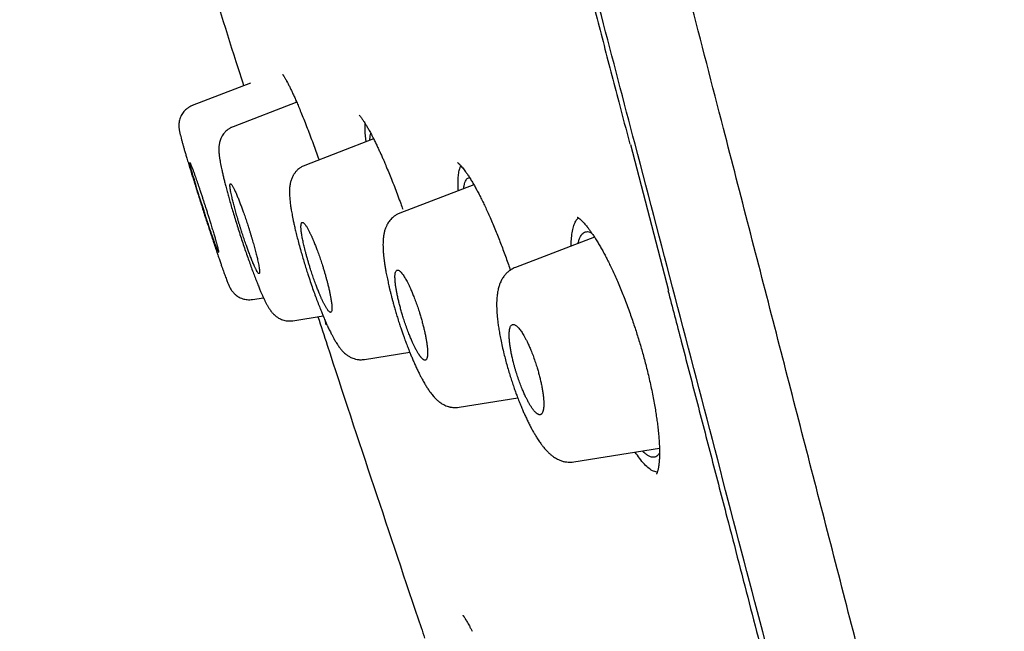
# Model space of a CAD drawing. Header units: millimetres. Extents: x 8 to 601, y 12 to 948.
# Tile 55 of 125: x 74 to 93, y 852 to 864. Entities that reach past the tile are written whole.
import ezdxf

# ---------------------------------------------------------------- set-up
doc = ezdxf.new("R2010")
doc.units = ezdxf.units.MM

msp = doc.modelspace()

# ---------------------------------------------------------------- linework, layer by layer
at = {"color": 7, "linetype": 'Continuous', "lineweight": 30}
for p, q in [((78.894, 862.287), (77.782, 861.86)), ((79.775, 861.923), (78.559, 861.456)), ((79.757, 861.964), (79.765, 861.919)), ((77.783, 861.859), (77.783, 861.859)), ((81.243, 861.223), (79.929, 860.718)), ((86.142, 861.119), (86.869, 858.326)), ((79.93, 860.717), (79.93, 860.717)), ((83.155, 860.349), (81.744, 859.807)), ((85.458, 859.348), (83.949, 858.769)), ((78.93, 858.156), (79.14, 858.189)), ((79.702, 857.751), (80.279, 857.842)), ((81.067, 857.011), (81.932, 857.148)), ((82.872, 856.097), (83.993, 856.275)), ((85.063, 855.054), (86.696, 855.313)), ((86.655, 854.857), (86.583, 854.874))]:
    msp.add_line(p, q, dxfattribs=at)
for points, knots in [([(92.762, 842.606), (92.448, 843.834), (91.822, 846.279), (90.851, 850.049), (89.878, 853.83), (88.899, 857.622), (87.819, 861.808), (86.638, 866.387), (85.355, 871.352), (83.927, 876.9), (82.351, 883.029), (80.635, 889.759), (78.918, 896.508), (77.203, 903.286), (75.775, 908.942), (74.637, 913.465), (73.782, 916.863), (72.929, 920.247), (72.083, 923.591), (71.302, 926.668), (70.594, 929.432), (69.97, 931.847), (69.404, 933.992), (68.907, 935.846), (68.477, 937.444), (68.045, 939.047), (67.632, 940.568), (67.255, 941.937), (66.957, 943.02), (66.732, 943.847), (66.58, 944.415), (66.491, 944.741), (66.451, 944.863), (66.439, 944.883), (66.442, 944.873), (66.442, 944.873)], [0, 0, 0, 0, 0.028425, 0.05657, 0.08452, 0.112315, 0.140016, 0.176198, 0.212256, 0.248183, 0.296953, 0.345657, 0.394582, 0.443744, 0.493149, 0.518005, 0.543042, 0.568293, 0.593809, 0.619642, 0.641414, 0.663436, 0.685471, 0.707234, 0.728734, 0.750032, 0.781688, 0.813115, 0.8444, 0.875629, 0.906839, 0.937939, 0.968835, 0.999453, 1, 1, 1, 1]), ([(116.666, 849.036), (116.541, 849.671), (116.29, 850.941), (115.896, 852.841), (115.49, 854.74), (115.072, 856.633), (114.64, 858.526), (114.195, 860.414), (113.738, 862.3), (113.261, 864.213), (112.763, 866.154), (112.245, 868.12), (111.714, 870.082), (111.17, 872.04), (110.613, 873.997), (110.071, 875.857), (109.546, 877.62), (109.039, 879.289), (108.524, 880.952), (108.001, 882.613), (107.469, 884.272), (106.927, 885.93), (106.497, 887.225), (106.184, 888.156), (105.992, 888.726), (105.799, 889.292), (105.606, 889.858), (105.424, 890.388), (105.252, 890.884), (105.091, 891.349), (104.927, 891.821), (104.76, 892.296), (104.525, 892.966), (104.22, 893.828), (103.844, 894.878), (103.466, 895.926), (102.975, 897.272), (102.37, 898.91), (101.646, 900.836), (100.912, 902.755), (100.169, 904.67), (99.414, 906.583), (98.65, 908.49), (97.875, 910.394), (97.025, 912.454), (96.093, 914.676), (95.077, 917.053), (94.046, 919.424), (93.002, 921.787), (92.001, 924.014), (91.047, 926.107), (90.143, 928.062), (89.231, 930.011), (88.308, 931.957), (87.376, 933.898), (86.377, 935.953), (85.315, 938.111), (84.18, 940.382), (83.13, 942.461), (82.45, 943.781), (82.159, 944.349)], [0, 0, 0, 0, 0.019066, 0.038201, 0.057243, 0.076335, 0.095406, 0.114499, 0.133559, 0.152653, 0.172649, 0.192675, 0.212617, 0.232609, 0.252642, 0.272617, 0.289765, 0.30691, 0.324063, 0.341132, 0.358278, 0.375453, 0.392581, 0.398522, 0.404436, 0.410317, 0.416178, 0.422084, 0.426821, 0.431668, 0.436594, 0.441561, 0.446531, 0.457556, 0.468506, 0.479439, 0.490435, 0.510759, 0.530941, 0.55115, 0.571349, 0.591539, 0.611819, 0.631953, 0.652162, 0.67757, 0.703025, 0.728417, 0.753841, 0.779235, 0.80044, 0.821673, 0.842774, 0.863918, 0.88522, 0.906279, 0.931308, 0.956192, 0.981168, 1, 1, 1, 1]), ([(91.03, 842.728), (90.775, 843.715), (90.264, 845.689), (89.471, 848.729), (88.669, 851.799), (87.86, 854.894), (87.047, 858.003), (86.076, 861.715), (84.947, 866.034), (83.661, 870.955), (82.32, 876.1), (80.922, 881.465), (79.475, 887.054), (78.031, 892.646), (76.59, 898.243), (75.155, 903.84), (73.966, 908.492), (73.023, 912.198), (72.32, 914.964), (71.623, 917.709), (70.937, 920.417), (70.265, 923.069), (69.668, 925.421), (69.148, 927.464), (68.703, 929.211), (68.285, 930.837), (67.856, 932.485), (67.432, 934.094), (67.028, 935.625), (66.652, 937.048), (66.31, 938.344), (66.001, 939.5), (65.742, 940.466), (65.53, 941.262), (65.348, 941.953), (65.212, 942.481), (65.127, 942.811), (65.089, 942.937), (65.078, 942.96), (65.081, 942.95), (65.081, 942.949)], [0, 0, 0, 0, 0.023406, 0.046777, 0.070122, 0.093442, 0.116743, 0.140035, 0.176612, 0.213166, 0.24969, 0.291146, 0.332583, 0.374049, 0.415564, 0.457116, 0.498706, 0.519522, 0.540357, 0.561218, 0.582102, 0.603012, 0.623946, 0.639666, 0.655398, 0.671136, 0.686871, 0.707827, 0.728758, 0.749661, 0.774709, 0.79973, 0.824743, 0.849752, 0.874757, 0.906002, 0.93721, 0.968374, 0.999494, 1, 1, 1, 1]), ([(75.086, 903.871), (75.176, 903.518), (75.362, 902.789), (75.644, 901.681), (75.933, 900.548), (76.264, 899.253), (76.637, 897.795), (77.051, 896.175), (77.466, 894.554), (77.881, 892.933), (78.335, 891.163), (78.828, 889.245), (79.359, 887.178), (79.891, 885.11), (80.425, 883.044), (80.96, 880.977), (81.496, 878.911), (81.981, 877.043), (82.416, 875.373), (82.799, 873.9), (83.183, 872.428), (83.566, 870.956), (83.95, 869.485), (84.334, 868.014), (84.69, 866.649), (85.019, 865.389), (85.32, 864.235), (85.62, 863.083), (85.891, 862.045), (86.061, 861.393), (86.131, 861.124)], [0, 0, 0, 0, 0.024761, 0.051271, 0.07778, 0.10429, 0.142161, 0.180032, 0.217903, 0.255773, 0.293643, 0.341946, 0.390248, 0.438551, 0.486853, 0.535153, 0.583452, 0.631754, 0.666189, 0.70063, 0.735066, 0.769501, 0.803935, 0.838369, 0.872804, 0.899859, 0.926915, 0.95397, 0.981025, 1, 1, 1, 1]), ([(76.775, 868.656), (76.966, 868.025), (77.362, 866.717), (77.976, 864.734), (78.447, 863.224), (78.712, 862.393), (78.762, 862.236)], [0, 0, 0, 0, 0.2940419, 0.6103989, 0.9267679, 1, 1, 1, 1]), ([(79.504, 862.457), (79.504, 862.457), (79.504, 862.457), (79.506, 862.455), (79.509, 862.451), (79.513, 862.446), (79.517, 862.44), (79.522, 862.433), (79.527, 862.425), (79.535, 862.413), (79.544, 862.398), (79.556, 862.377), (79.571, 862.351), (79.583, 862.329), (79.589, 862.317)], [0, 0, 0, 0, 0.040758, 0.110586, 0.189585, 0.26316, 0.328878, 0.386683, 0.445678, 0.521633, 0.614916, 0.725642, 0.853949, 1, 1, 1, 1]), ([(79.589, 862.318), (79.599, 862.299), (79.619, 862.262), (79.649, 862.199), (79.68, 862.135), (79.711, 862.067), (79.745, 861.993), (79.78, 861.91), (79.822, 861.814), (79.868, 861.701), (79.921, 861.57), (79.976, 861.43), (80.031, 861.285), (80.086, 861.138), (80.139, 860.993), (80.177, 860.888), (80.197, 860.831), (80.2, 860.822)], [0, 0, 0, 0, 0.067383, 0.130561, 0.189548, 0.246178, 0.305238, 0.366983, 0.431413, 0.50997, 0.592168, 0.677074, 0.75956, 0.838822, 0.914855, 0.987665, 1, 1, 1, 1]), ([(77.783, 861.86), (77.762, 861.851), (77.722, 861.833), (77.674, 861.799), (77.636, 861.764), (77.606, 861.729), (77.581, 861.691), (77.559, 861.649), (77.542, 861.606), (77.531, 861.56), (77.525, 861.519), (77.524, 861.483), (77.525, 861.448), (77.528, 861.419), (77.531, 861.398), (77.535, 861.377), (77.539, 861.357), (77.543, 861.338), (77.548, 861.316), (77.556, 861.286), (77.566, 861.245), (77.581, 861.189), (77.598, 861.129), (77.616, 861.066), (77.634, 861.001), (77.655, 860.931), (77.68, 860.849), (77.707, 860.758), (77.738, 860.659), (77.767, 860.563), (77.795, 860.473), (77.822, 860.386), (77.849, 860.299), (77.878, 860.207), (77.909, 860.107), (77.943, 860), (77.98, 859.886), (78.018, 859.765), (78.056, 859.65), (78.091, 859.543), (78.123, 859.443), (78.156, 859.345), (78.19, 859.24), (78.226, 859.135), (78.26, 859.032), (78.291, 858.942), (78.318, 858.863), (78.341, 858.797), (78.36, 858.742), (78.377, 858.695), (78.393, 858.65), (78.409, 858.605), (78.426, 858.561), (78.441, 858.52), (78.455, 858.485), (78.466, 858.459), (78.474, 858.44), (78.48, 858.425), (78.487, 858.409), (78.496, 858.391), (78.506, 858.373), (78.521, 858.345), (78.541, 858.316), (78.562, 858.291), (78.583, 858.268), (78.603, 858.249), (78.628, 858.229), (78.659, 858.208), (78.698, 858.187), (78.741, 858.17), (78.786, 858.158), (78.832, 858.152), (78.88, 858.15), (78.913, 858.154), (78.93, 858.156)], [0, 0, 0, 0, 0.011704, 0.023427, 0.031159, 0.038827, 0.047743, 0.055588, 0.064381, 0.073248, 0.081858, 0.090443, 0.09844, 0.108695, 0.118313, 0.128043, 0.137944, 0.148069, 0.158477, 0.169178, 0.189575, 0.211086, 0.233929, 0.252151, 0.271182, 0.290874, 0.309851, 0.33356, 0.355435, 0.375452, 0.393584, 0.409833, 0.426077, 0.443525, 0.462171, 0.482008, 0.503031, 0.525242, 0.548657, 0.567018, 0.58607, 0.605752, 0.624949, 0.649149, 0.671753, 0.692761, 0.712175, 0.729998, 0.746235, 0.759563, 0.774071, 0.78985, 0.80691, 0.824904, 0.841536, 0.856422, 0.864306, 0.872103, 0.88046, 0.889412, 0.898989, 0.909454, 0.91819, 0.926737, 0.932119, 0.937341, 0.942832, 0.949534, 0.957493, 0.966661, 0.97427, 0.982427, 0.991042, 1, 1, 1, 1]), ([(80.967, 861.679), (80.972, 861.673), (80.982, 861.662), (81, 861.64), (81.017, 861.617), (81.034, 861.591), (81.052, 861.564), (81.075, 861.528), (81.104, 861.48), (81.14, 861.418), (81.18, 861.347), (81.219, 861.271), (81.257, 861.195), (81.293, 861.123), (81.326, 861.052), (81.358, 860.983), (81.385, 860.924), (81.406, 860.877), (81.421, 860.843), (81.435, 860.811), (81.45, 860.776), (81.468, 860.732), (81.5, 860.657), (81.544, 860.552), (81.598, 860.418), (81.652, 860.279), (81.706, 860.136), (81.755, 860.003), (81.786, 859.916), (81.799, 859.88)], [0, 0, 0, 0, 0.0392653, 0.0745571, 0.1058599, 0.1338699, 0.1623387, 0.191817, 0.2379291, 0.2863234, 0.3370029, 0.3882725, 0.4315683, 0.4722473, 0.5103016, 0.5457241, 0.5783516, 0.5970305, 0.6131843, 0.6268113, 0.6415392, 0.660872, 0.6848078, 0.7388025, 0.7934466, 0.8483986, 0.9036701, 0.9592939, 1, 1, 1, 1]), ([(78.559, 861.456), (78.541, 861.449), (78.507, 861.434), (78.461, 861.404), (78.418, 861.368), (78.381, 861.327), (78.35, 861.28), (78.327, 861.236), (78.311, 861.192), (78.301, 861.155), (78.295, 861.123), (78.291, 861.098), (78.289, 861.073), (78.288, 861.047), (78.287, 861.019), (78.288, 860.991), (78.29, 860.965), (78.292, 860.945), (78.293, 860.928), (78.295, 860.915), (78.296, 860.904), (78.298, 860.888), (78.301, 860.865), (78.305, 860.837), (78.312, 860.797), (78.321, 860.747), (78.332, 860.689), (78.346, 860.625), (78.361, 860.556), (78.379, 860.48), (78.399, 860.402), (78.421, 860.316), (78.445, 860.224), (78.472, 860.126), (78.501, 860.024), (78.533, 859.912), (78.569, 859.791), (78.608, 859.663), (78.649, 859.532), (78.691, 859.4), (78.734, 859.27), (78.776, 859.144), (78.819, 859.02), (78.86, 858.901), (78.901, 858.787), (78.941, 858.678), (78.98, 858.575), (79.017, 858.481), (79.05, 858.398), (79.079, 858.328), (79.1, 858.279), (79.115, 858.246), (79.124, 858.225), (79.132, 858.207), (79.14, 858.19), (79.147, 858.175), (79.155, 858.158), (79.164, 858.139), (79.175, 858.116), (79.187, 858.092), (79.2, 858.069), (79.211, 858.048), (79.221, 858.03), (79.231, 858.012), (79.245, 857.99), (79.261, 857.965), (79.28, 857.937), (79.3, 857.913), (79.316, 857.894), (79.33, 857.879), (79.342, 857.868), (79.354, 857.856), (79.368, 857.844), (79.385, 857.831), (79.405, 857.817), (79.431, 857.8), (79.465, 857.783), (79.504, 857.767), (79.549, 857.755), (79.596, 857.747), (79.648, 857.744), (79.684, 857.749), (79.702, 857.751)], [0, 0, 0, 0, 0.0110383, 0.021389, 0.0308758, 0.0432096, 0.05309, 0.0642852, 0.0746318, 0.0839793, 0.091901, 0.0990913, 0.1066106, 0.1146258, 0.1246733, 0.1372097, 0.1460908, 0.1535893, 0.1592344, 0.1631597, 0.1671644, 0.1718697, 0.1806735, 0.1911858, 0.2021887, 0.2207212, 0.2378566, 0.2537166, 0.2741392, 0.2933404, 0.3116412, 0.3313537, 0.3530062, 0.3725367, 0.3934146, 0.4156311, 0.4391717, 0.46398, 0.489022, 0.5138448, 0.5384655, 0.5628943, 0.5871419, 0.6112174, 0.6351255, 0.65887, 0.6824571, 0.7058933, 0.7279103, 0.7474959, 0.7646306, 0.7719586, 0.7787046, 0.7848709, 0.790459, 0.7954699, 0.8007973, 0.8078637, 0.8158927, 0.8254154, 0.8353501, 0.8440526, 0.8515022, 0.8580278, 0.8675474, 0.8788227, 0.8919819, 0.9006716, 0.9086149, 0.9150262, 0.9198838, 0.9237617, 0.9279554, 0.9329597, 0.938832, 0.9442979, 0.9517489, 0.9611795, 0.9695058, 0.9788284, 0.9890405, 1, 1, 1, 1]), ([(81.103, 861.169), (81.093, 861.248), (81.074, 861.393), (81.081, 861.477), (81.083, 861.515)], [0, 0, 0, 0, 0.547622, 1, 1, 1, 1]), ([(81.172, 861.195), (81.172, 861.204), (81.172, 861.237), (81.176, 861.281), (81.182, 861.318), (81.187, 861.33), (81.187, 861.332)], [0, 0, 0, 0, 0.1477313, 0.5491134, 0.9502854, 1, 1, 1, 1]), ([(78.284, 859.055), (78.285, 859.057), (78.286, 859.06), (78.281, 859.085), (78.273, 859.119), (78.263, 859.161), (78.251, 859.205), (78.237, 859.255), (78.22, 859.316), (78.198, 859.39), (78.171, 859.479), (78.144, 859.57), (78.116, 859.659), (78.096, 859.726), (78.079, 859.778), (78.068, 859.813), (78.057, 859.849), (78.045, 859.885), (78.031, 859.928), (78.015, 859.981), (77.994, 860.043), (77.973, 860.109), (77.95, 860.178), (77.927, 860.246), (77.906, 860.31), (77.886, 860.368), (77.867, 860.424), (77.849, 860.477), (77.83, 860.532), (77.81, 860.587), (77.791, 860.639), (77.774, 860.682), (77.762, 860.714), (77.752, 860.737), (77.745, 860.753), (77.74, 860.764), (77.736, 860.77), (77.733, 860.772), (77.732, 860.765), (77.736, 860.742), (77.744, 860.71), (77.753, 860.675), (77.762, 860.641), (77.773, 860.603), (77.785, 860.561), (77.8, 860.508), (77.821, 860.439), (77.847, 860.352), (77.875, 860.262), (77.902, 860.173), (77.923, 860.106), (77.94, 860.053), (77.951, 860.017), (77.963, 859.981), (77.974, 859.944), (77.991, 859.893), (78.013, 859.823), (78.034, 859.759), (78.049, 859.712), (78.058, 859.686), (78.066, 859.66), (78.075, 859.633), (78.084, 859.606), (78.099, 859.561), (78.118, 859.505), (78.139, 859.441), (78.154, 859.399), (78.163, 859.373), (78.168, 859.358), (78.172, 859.346), (78.176, 859.334), (78.179, 859.324), (78.182, 859.316), (78.185, 859.308), (78.194, 859.281), (78.21, 859.238), (78.229, 859.184), (78.245, 859.141), (78.26, 859.104), (78.271, 859.075), (78.28, 859.058), (78.283, 859.056), (78.284, 859.055)], [0, 0, 0, 0, 0.021289, 0.042405, 0.063349, 0.078949, 0.094454, 0.109862, 0.125176, 0.144455, 0.164348, 0.184857, 0.200647, 0.216784, 0.223339, 0.229949, 0.236615, 0.243337, 0.250114, 0.260843, 0.272456, 0.284952, 0.298331, 0.312593, 0.325094, 0.337595, 0.350097, 0.362598, 0.375099, 0.392277, 0.409012, 0.425304, 0.441152, 0.453514, 0.465591, 0.477386, 0.488896, 0.500124, 0.521067, 0.54196, 0.562801, 0.575289, 0.587758, 0.600211, 0.612646, 0.625065, 0.643804, 0.663375, 0.683779, 0.699633, 0.715956, 0.722619, 0.729357, 0.736171, 0.74306, 0.750024, 0.764707, 0.781581, 0.786365, 0.791299, 0.796384, 0.801619, 0.807005, 0.812541, 0.828417, 0.842112, 0.853624, 0.857378, 0.860826, 0.863966, 0.866799, 0.869325, 0.871543, 0.873455, 0.875059, 0.8929, 0.910106, 0.926677, 0.942614, 0.962869, 0.981998, 1, 1, 1, 1]), ([(79.93, 860.718), (79.908, 860.709), (79.868, 860.691), (79.818, 860.656), (79.783, 860.625), (79.761, 860.602), (79.748, 860.585), (79.738, 860.572), (79.727, 860.557), (79.715, 860.54), (79.703, 860.519), (79.691, 860.496), (79.678, 860.466), (79.667, 860.435), (79.658, 860.404), (79.651, 860.377), (79.646, 860.349), (79.641, 860.315), (79.637, 860.271), (79.636, 860.223), (79.636, 860.172), (79.639, 860.128), (79.642, 860.083), (79.646, 860.037), (79.652, 859.989), (79.658, 859.943), (79.664, 859.9), (79.671, 859.857), (79.68, 859.809), (79.69, 859.754), (79.702, 859.691), (79.718, 859.618), (79.736, 859.535), (79.759, 859.439), (79.786, 859.331), (79.818, 859.21), (79.851, 859.089), (79.885, 858.97), (79.918, 858.858), (79.953, 858.747), (79.991, 858.627), (80.033, 858.5), (80.078, 858.368), (80.122, 858.245), (80.165, 858.13), (80.206, 858.024), (80.241, 857.934), (80.271, 857.86), (80.295, 857.803), (80.315, 857.756), (80.33, 857.723), (80.339, 857.701), (80.346, 857.687), (80.353, 857.67), (80.364, 857.646), (80.379, 857.614), (80.397, 857.576), (80.416, 857.537), (80.434, 857.502), (80.448, 857.474), (80.462, 857.448), (80.476, 857.422), (80.492, 857.393), (80.51, 857.362), (80.53, 857.33), (80.549, 857.299), (80.57, 857.268), (80.591, 857.239), (80.61, 857.215), (80.628, 857.193), (80.644, 857.175), (80.664, 857.153), (80.69, 857.129), (80.717, 857.107), (80.743, 857.088), (80.768, 857.071), (80.795, 857.056), (80.829, 857.04), (80.873, 857.024), (80.928, 857.01), (80.995, 857.003), (81.042, 857.008), (81.067, 857.011)], [0, 0, 0, 0, 0.014713, 0.027223, 0.037227, 0.042976, 0.047199, 0.050673, 0.053832, 0.059197, 0.064236, 0.070707, 0.078561, 0.088376, 0.096442, 0.103542, 0.112185, 0.122589, 0.135427, 0.154977, 0.170856, 0.183864, 0.197584, 0.212041, 0.225723, 0.238704, 0.250355, 0.260172, 0.272788, 0.286435, 0.301448, 0.318173, 0.336788, 0.357295, 0.379695, 0.403984, 0.430148, 0.450994, 0.472643, 0.49387, 0.514505, 0.541113, 0.566692, 0.591259, 0.614823, 0.637392, 0.658967, 0.674419, 0.688062, 0.699507, 0.70875, 0.712961, 0.716477, 0.720186, 0.72612, 0.734822, 0.746086, 0.757699, 0.768503, 0.777346, 0.78445, 0.7925, 0.802298, 0.813748, 0.824789, 0.838004, 0.849491, 0.861007, 0.87261, 0.880146, 0.887771, 0.896452, 0.906531, 0.917592, 0.926653, 0.933318, 0.940657, 0.948572, 0.958427, 0.970403, 0.984349, 1, 1, 1, 1]), ([(82.843, 860.772), (82.844, 860.771), (82.846, 860.77), (82.853, 860.765), (82.86, 860.758), (82.869, 860.75), (82.878, 860.742), (82.888, 860.732), (82.901, 860.719), (82.918, 860.699), (82.942, 860.671), (82.97, 860.635), (82.999, 860.595), (83.034, 860.545), (83.073, 860.485), (83.116, 860.416), (83.157, 860.345), (83.197, 860.273), (83.238, 860.198), (83.28, 860.116), (83.325, 860.027), (83.37, 859.931), (83.417, 859.83), (83.467, 859.719), (83.518, 859.6), (83.569, 859.477), (83.618, 859.354), (83.665, 859.233), (83.711, 859.11), (83.757, 858.985), (83.802, 858.859), (83.833, 858.77), (83.849, 858.723), (83.851, 858.717)], [0, 0, 0, 0, 0.027657, 0.051167, 0.070503, 0.086704, 0.101585, 0.119117, 0.136677, 0.156293, 0.191617, 0.223593, 0.254774, 0.288654, 0.330502, 0.371476, 0.409839, 0.445581, 0.479936, 0.51677, 0.556376, 0.593323, 0.632435, 0.673702, 0.716943, 0.759552, 0.80052, 0.839839, 0.877499, 0.918497, 0.957306, 0.99392, 1, 1, 1, 1]), ([(82.859, 860.235), (82.857, 860.269), (82.852, 860.353), (82.854, 860.465), (82.864, 860.575), (82.882, 860.658), (82.901, 860.693), (82.909, 860.709)], [0, 0, 0, 0, 0.143618, 0.361701, 0.585415, 0.814863, 1, 1, 1, 1]), ([(82.962, 860.275), (82.963, 860.286), (82.966, 860.322), (82.977, 860.37), (82.994, 860.418), (83.016, 860.454), (83.043, 860.476), (83.062, 860.485), (83.074, 860.484), (83.074, 860.484)], [0, 0, 0, 0, 0.083415, 0.267025, 0.450551, 0.633904, 0.81704, 0.999983, 1, 1, 1, 1]), ([(79.057, 858.65), (79.06, 858.652), (79.064, 858.655), (79.067, 858.672), (79.066, 858.697), (79.063, 858.729), (79.058, 858.768), (79.05, 858.813), (79.04, 858.862), (79.027, 858.924), (79.008, 859.001), (78.984, 859.095), (78.96, 859.18), (78.94, 859.251), (78.924, 859.306), (78.908, 859.361), (78.891, 859.417), (78.873, 859.474), (78.851, 859.544), (78.824, 859.629), (78.79, 859.73), (78.757, 859.824), (78.726, 859.91), (78.702, 859.974), (78.683, 860.024), (78.669, 860.06), (78.654, 860.096), (78.634, 860.146), (78.609, 860.204), (78.582, 860.264), (78.559, 860.308), (78.541, 860.337), (78.528, 860.355), (78.517, 860.366), (78.509, 860.368), (78.503, 860.362), (78.5, 860.345), (78.5, 860.321), (78.503, 860.289), (78.509, 860.25), (78.517, 860.206), (78.527, 860.156), (78.541, 860.095), (78.559, 860.018), (78.584, 859.924), (78.607, 859.84), (78.628, 859.769), (78.644, 859.715), (78.66, 859.659), (78.677, 859.602), (78.695, 859.545), (78.717, 859.475), (78.745, 859.389), (78.779, 859.289), (78.812, 859.194), (78.843, 859.108), (78.872, 859.027), (78.894, 858.972), (78.907, 858.938), (78.911, 858.928), (78.915, 858.918), (78.919, 858.907), (78.923, 858.897), (78.927, 858.888), (78.933, 858.874), (78.942, 858.852), (78.952, 858.829), (78.961, 858.808), (78.968, 858.792), (78.976, 858.775), (78.984, 858.758), (78.992, 858.741), (79.001, 858.724), (79.013, 858.701), (79.027, 858.677), (79.041, 858.659), (79.051, 858.65), (79.055, 858.65), (79.057, 858.65)], [0, 0, 0, 0, 0.017172, 0.033909, 0.050209, 0.066075, 0.081507, 0.096505, 0.111071, 0.125205, 0.14583, 0.166527, 0.187301, 0.197723, 0.208166, 0.218628, 0.229112, 0.239618, 0.250145, 0.267963, 0.28698, 0.307199, 0.323157, 0.339792, 0.348367, 0.357111, 0.366025, 0.375108, 0.395935, 0.416764, 0.437597, 0.453072, 0.468649, 0.484327, 0.500106, 0.517028, 0.533576, 0.549751, 0.565555, 0.580987, 0.596049, 0.610741, 0.625065, 0.645479, 0.666051, 0.686787, 0.697222, 0.707699, 0.718218, 0.72878, 0.739384, 0.750032, 0.767875, 0.786911, 0.80714, 0.823101, 0.839735, 0.859162, 0.86177, 0.864393, 0.86703, 0.869681, 0.872348, 0.875028, 0.877181, 0.883443, 0.893343, 0.898073, 0.90333, 0.909115, 0.915429, 0.92227, 0.92964, 0.937538, 0.955539, 0.97195, 0.986771, 1, 1, 1, 1]), ([(81.745, 859.808), (81.724, 859.798), (81.684, 859.781), (81.636, 859.749), (81.598, 859.717), (81.567, 859.685), (81.538, 859.65), (81.515, 859.615), (81.498, 859.585), (81.485, 859.558), (81.473, 859.531), (81.462, 859.501), (81.452, 859.469), (81.441, 859.425), (81.431, 859.371), (81.424, 859.304), (81.421, 859.236), (81.421, 859.168), (81.424, 859.096), (81.43, 859.023), (81.437, 858.953), (81.445, 858.886), (81.455, 858.817), (81.465, 858.755), (81.474, 858.7), (81.483, 858.653), (81.493, 858.602), (81.504, 858.548), (81.516, 858.493), (81.527, 858.443), (81.537, 858.401), (81.544, 858.369), (81.55, 858.346), (81.555, 858.324), (81.562, 858.296), (81.571, 858.259), (81.583, 858.211), (81.599, 858.152), (81.618, 858.081), (81.641, 857.999), (81.667, 857.91), (81.696, 857.812), (81.727, 857.715), (81.758, 857.621), (81.786, 857.539), (81.81, 857.469), (81.831, 857.412), (81.849, 857.363), (81.866, 857.318), (81.883, 857.272), (81.902, 857.222), (81.924, 857.168), (81.948, 857.107), (81.977, 857.039), (82.007, 856.968), (82.04, 856.893), (82.074, 856.819), (82.108, 856.749), (82.139, 856.688), (82.173, 856.624), (82.21, 856.558), (82.249, 856.492), (82.283, 856.44), (82.311, 856.401), (82.333, 856.37), (82.358, 856.338), (82.388, 856.302), (82.423, 856.264), (82.463, 856.227), (82.503, 856.194), (82.542, 856.168), (82.581, 856.146), (82.62, 856.127), (82.656, 856.115), (82.684, 856.107), (82.708, 856.101), (82.738, 856.095), (82.776, 856.092), (82.822, 856.091), (82.855, 856.095), (82.872, 856.097)], [0, 0, 0, 0, 0.014651, 0.027861, 0.037149, 0.047278, 0.058571, 0.068751, 0.077263, 0.084045, 0.09173, 0.101143, 0.111227, 0.119854, 0.138909, 0.161795, 0.180802, 0.20038, 0.221201, 0.241962, 0.258584, 0.2748, 0.290822, 0.307425, 0.317041, 0.327312, 0.33824, 0.349826, 0.361811, 0.372136, 0.380848, 0.387159, 0.391077, 0.394784, 0.400379, 0.407725, 0.416819, 0.428502, 0.442187, 0.457869, 0.475498, 0.492927, 0.513129, 0.531124, 0.546907, 0.560485, 0.571861, 0.580933, 0.589678, 0.599028, 0.609203, 0.620231, 0.633126, 0.647899, 0.66443, 0.680719, 0.699796, 0.717444, 0.733659, 0.748623, 0.770424, 0.791655, 0.81166, 0.822908, 0.833829, 0.845667, 0.859788, 0.876492, 0.892897, 0.90828, 0.921557, 0.931097, 0.942717, 0.953561, 0.958285, 0.96325, 0.969928, 0.978332, 0.988392, 1, 1, 1, 1]), ([(85.014, 859.177), (85.014, 859.182), (85.012, 859.242), (85.019, 859.339), (85.034, 859.467), (85.06, 859.573), (85.098, 859.654), (85.13, 859.7), (85.152, 859.71), (85.155, 859.712)], [0, 0, 0, 0, 0.015571, 0.197855, 0.384722, 0.576318, 0.772703, 0.9739, 1, 1, 1, 1]), ([(85.125, 859.731), (85.125, 859.731), (85.125, 859.731), (85.126, 859.73), (85.128, 859.729), (85.131, 859.727), (85.136, 859.725), (85.14, 859.722), (85.146, 859.718), (85.154, 859.712), (85.163, 859.705), (85.172, 859.698), (85.186, 859.686), (85.207, 859.668), (85.232, 859.642), (85.259, 859.614), (85.287, 859.582), (85.318, 859.544), (85.351, 859.501), (85.388, 859.451), (85.426, 859.396), (85.468, 859.332), (85.513, 859.261), (85.558, 859.184), (85.603, 859.105), (85.647, 859.024), (85.691, 858.939), (85.736, 858.85), (85.782, 858.752), (85.831, 858.647), (85.882, 858.533), (85.933, 858.412), (85.984, 858.287), (86.036, 858.158), (86.086, 858.025), (86.135, 857.892), (86.179, 857.763), (86.221, 857.641), (86.259, 857.523), (86.297, 857.404), (86.333, 857.284), (86.368, 857.163), (86.402, 857.04), (86.436, 856.911), (86.47, 856.777), (86.503, 856.638), (86.534, 856.495), (86.564, 856.351), (86.591, 856.212), (86.614, 856.081), (86.633, 855.959), (86.65, 855.845), (86.665, 855.728), (86.677, 855.61), (86.687, 855.494), (86.693, 855.403), (86.696, 855.332), (86.697, 855.281), (86.698, 855.24), (86.698, 855.211), (86.697, 855.191), (86.697, 855.17), (86.696, 855.144), (86.695, 855.112), (86.692, 855.074), (86.689, 855.039), (86.686, 855.008), (86.682, 854.981), (86.679, 854.959), (86.676, 854.939), (86.672, 854.918), (86.667, 854.897), (86.661, 854.877), (86.656, 854.86), (86.652, 854.847), (86.648, 854.837), (86.644, 854.829), (86.642, 854.824), (86.64, 854.822), (86.64, 854.822), (86.64, 854.822)], [0, 0, 0, 0, 0.0020528, 0.0119501, 0.0199059, 0.0259046, 0.030698, 0.0357044, 0.0409577, 0.0483509, 0.0549857, 0.0609093, 0.0675797, 0.0820131, 0.0950713, 0.1071887, 0.120519, 0.1332812, 0.1480584, 0.1624843, 0.177433, 0.1935099, 0.2106069, 0.2274927, 0.2438274, 0.2596123, 0.2749538, 0.2908017, 0.3073778, 0.3246817, 0.3427114, 0.3614633, 0.3803339, 0.3984423, 0.4181923, 0.4369337, 0.4546667, 0.4713932, 0.4871157, 0.5027836, 0.5195592, 0.5351545, 0.551613, 0.5689443, 0.5871271, 0.6061584, 0.6260432, 0.6466033, 0.6666509, 0.6859662, 0.7045442, 0.7223802, 0.7394704, 0.7610915, 0.7816255, 0.8016216, 0.8125948, 0.8234067, 0.8335526, 0.8388409, 0.8436146, 0.8484021, 0.8544435, 0.862894, 0.8729251, 0.8827691, 0.8917965, 0.9000088, 0.9074814, 0.9146518, 0.9216855, 0.931293, 0.9420202, 0.9517621, 0.9606667, 0.969274, 0.9777062, 0.9869789, 0.9959311, 1, 1, 1, 1]), ([(80.423, 857.911), (80.427, 857.913), (80.435, 857.917), (80.442, 857.937), (80.446, 857.964), (80.447, 857.996), (80.445, 858.03), (80.442, 858.065), (80.438, 858.103), (80.432, 858.143), (80.424, 858.191), (80.413, 858.25), (80.398, 858.32), (80.381, 858.395), (80.363, 858.468), (80.344, 858.538), (80.326, 858.604), (80.307, 858.67), (80.287, 858.737), (80.263, 858.816), (80.233, 858.907), (80.197, 859.011), (80.162, 859.106), (80.13, 859.19), (80.107, 859.248), (80.09, 859.288), (80.08, 859.312), (80.07, 859.335), (80.06, 859.358), (80.049, 859.38), (80.039, 859.403), (80.027, 859.427), (80.014, 859.453), (80.001, 859.479), (79.987, 859.505), (79.972, 859.53), (79.958, 859.555), (79.941, 859.58), (79.924, 859.602), (79.908, 859.617), (79.898, 859.624), (79.892, 859.627), (79.889, 859.628), (79.886, 859.629), (79.883, 859.629), (79.881, 859.629), (79.875, 859.628), (79.867, 859.622), (79.86, 859.604), (79.856, 859.577), (79.855, 859.545), (79.857, 859.511), (79.86, 859.476), (79.864, 859.438), (79.87, 859.398), (79.879, 859.343), (79.894, 859.269), (79.916, 859.173), (79.938, 859.083), (79.959, 859.004), (79.977, 858.938), (79.997, 858.872), (80.017, 858.804), (80.041, 858.725), (80.071, 858.634), (80.107, 858.53), (80.142, 858.435), (80.174, 858.35), (80.197, 858.293), (80.214, 858.253), (80.224, 858.229), (80.234, 858.205), (80.244, 858.183), (80.254, 858.16), (80.264, 858.138), (80.275, 858.116), (80.286, 858.093), (80.297, 858.07), (80.309, 858.047), (80.321, 858.025), (80.334, 858.003), (80.347, 857.982), (80.362, 857.96), (80.377, 857.939), (80.392, 857.924), (80.404, 857.915), (80.412, 857.911), (80.418, 857.91), (80.422, 857.911), (80.423, 857.911)], [0, 0, 0, 0, 0.017846, 0.035063, 0.051651, 0.067612, 0.079932, 0.091851, 0.103369, 0.114489, 0.12521, 0.141019, 0.156768, 0.172459, 0.188095, 0.200568, 0.21301, 0.225421, 0.237804, 0.250159, 0.268892, 0.288454, 0.308849, 0.3247, 0.341024, 0.346572, 0.352174, 0.357828, 0.363535, 0.369295, 0.375108, 0.382035, 0.389629, 0.397891, 0.406821, 0.41642, 0.426686, 0.437621, 0.453464, 0.467391, 0.479402, 0.483597, 0.487496, 0.491099, 0.494406, 0.497417, 0.500132, 0.517746, 0.534787, 0.551258, 0.567159, 0.579472, 0.591421, 0.603008, 0.614232, 0.625096, 0.646003, 0.666868, 0.687696, 0.700184, 0.712663, 0.725133, 0.737598, 0.750056, 0.768809, 0.788385, 0.808789, 0.824643, 0.840966, 0.846514, 0.852114, 0.857767, 0.863472, 0.86923, 0.87504, 0.881216, 0.88786, 0.894971, 0.902549, 0.910594, 0.919107, 0.928088, 0.937535, 0.952644, 0.965874, 0.977225, 0.986697, 0.994288, 1, 1, 1, 1]), ([(85.145, 859.228), (85.146, 859.231), (85.151, 859.26), (85.165, 859.305), (85.188, 859.361), (85.216, 859.403), (85.248, 859.433), (85.284, 859.45), (85.325, 859.454), (85.365, 859.446), (85.393, 859.432), (85.405, 859.426)], [0, 0, 0, 0, 0.013529, 0.141762, 0.26998, 0.398108, 0.526086, 0.653891, 0.781608, 0.909357, 1, 1, 1, 1]), ([(83.95, 858.769), (83.934, 858.762), (83.905, 858.75), (83.87, 858.73), (83.841, 858.71), (83.816, 858.691), (83.791, 858.669), (83.767, 858.646), (83.745, 858.62), (83.724, 858.593), (83.703, 858.563), (83.684, 858.53), (83.667, 858.495), (83.653, 858.462), (83.641, 858.43), (83.626, 858.384), (83.612, 858.323), (83.601, 858.253), (83.594, 858.188), (83.59, 858.123), (83.589, 858.054), (83.591, 857.989), (83.594, 857.924), (83.599, 857.857), (83.606, 857.783), (83.615, 857.701), (83.629, 857.609), (83.646, 857.504), (83.668, 857.387), (83.695, 857.258), (83.726, 857.129), (83.758, 857.003), (83.79, 856.886), (83.823, 856.771), (83.858, 856.661), (83.892, 856.557), (83.925, 856.46), (83.957, 856.37), (83.991, 856.279), (84.027, 856.188), (84.063, 856.099), (84.097, 856.019), (84.131, 855.943), (84.166, 855.868), (84.202, 855.794), (84.238, 855.722), (84.274, 855.655), (84.304, 855.603), (84.329, 855.561), (84.349, 855.528), (84.371, 855.493), (84.394, 855.457), (84.418, 855.423), (84.44, 855.393), (84.458, 855.369), (84.474, 855.348), (84.494, 855.324), (84.517, 855.296), (84.541, 855.27), (84.563, 855.248), (84.583, 855.228), (84.604, 855.209), (84.626, 855.189), (84.651, 855.17), (84.679, 855.149), (84.712, 855.128), (84.748, 855.108), (84.782, 855.092), (84.814, 855.079), (84.845, 855.069), (84.877, 855.06), (84.912, 855.054), (84.955, 855.049), (85.007, 855.047), (85.044, 855.052), (85.063, 855.054)], [0, 0, 0, 0, 0.011838, 0.021166, 0.027848, 0.035255, 0.042896, 0.051145, 0.059347, 0.067388, 0.076711, 0.08688, 0.097543, 0.107208, 0.115759, 0.125322, 0.149258, 0.169382, 0.185131, 0.204878, 0.223329, 0.239186, 0.255077, 0.271271, 0.287969, 0.306299, 0.326446, 0.348412, 0.372196, 0.39779, 0.425182, 0.4469, 0.469454, 0.491294, 0.512056, 0.531752, 0.550372, 0.567927, 0.584426, 0.604786, 0.623281, 0.639926, 0.656265, 0.673341, 0.691167, 0.709209, 0.726025, 0.742925, 0.751846, 0.761383, 0.771645, 0.782641, 0.794257, 0.804563, 0.812886, 0.819147, 0.827438, 0.838517, 0.849448, 0.858425, 0.865694, 0.873977, 0.882647, 0.891421, 0.9006, 0.911366, 0.923198, 0.933049, 0.940794, 0.949876, 0.956446, 0.964489, 0.974478, 0.986351, 1, 1, 1, 1]), ([(82.23, 856.998), (82.234, 856.999), (82.241, 857.002), (82.25, 857.012), (82.257, 857.025), (82.263, 857.041), (82.267, 857.059), (82.271, 857.084), (82.273, 857.119), (82.272, 857.167), (82.269, 857.22), (82.263, 857.28), (82.253, 857.345), (82.241, 857.417), (82.226, 857.493), (82.208, 857.573), (82.188, 857.654), (82.166, 857.737), (82.143, 857.82), (82.115, 857.911), (82.083, 858.009), (82.046, 858.113), (82.01, 858.208), (81.976, 858.292), (81.951, 858.351), (81.932, 858.393), (81.919, 858.421), (81.906, 858.448), (81.893, 858.474), (81.877, 858.504), (81.859, 858.537), (81.838, 858.574), (81.816, 858.609), (81.793, 858.642), (81.772, 858.669), (81.752, 858.69), (81.735, 858.704), (81.719, 858.714), (81.704, 858.719), (81.69, 858.718), (81.675, 858.709), (81.664, 858.69), (81.656, 858.663), (81.651, 858.631), (81.649, 858.596), (81.65, 858.561), (81.652, 858.522), (81.655, 858.481), (81.661, 858.431), (81.67, 858.371), (81.682, 858.3), (81.698, 858.224), (81.715, 858.145), (81.735, 858.063), (81.758, 857.98), (81.782, 857.896), (81.809, 857.806), (81.841, 857.708), (81.878, 857.603), (81.914, 857.508), (81.948, 857.424), (81.973, 857.365), (81.992, 857.323), (82.005, 857.295), (82.018, 857.268), (82.031, 857.242), (82.049, 857.207), (82.073, 857.162), (82.095, 857.126), (82.109, 857.104), (82.116, 857.093), (82.123, 857.083), (82.13, 857.073), (82.137, 857.064), (82.144, 857.055), (82.152, 857.046), (82.162, 857.035), (82.174, 857.023), (82.188, 857.011), (82.202, 857.002), (82.213, 856.998), (82.223, 856.997), (82.228, 856.998), (82.23, 856.998)], [0, 0, 0, 0, 0.011765, 0.023005, 0.033719, 0.043908, 0.053571, 0.06271, 0.079107, 0.094991, 0.110365, 0.125231, 0.141247, 0.157141, 0.172916, 0.188577, 0.20413, 0.219578, 0.234927, 0.250181, 0.269256, 0.289017, 0.309473, 0.325281, 0.341489, 0.348087, 0.354749, 0.361476, 0.368268, 0.375124, 0.385782, 0.397361, 0.40986, 0.42328, 0.437621, 0.450121, 0.462621, 0.475122, 0.487624, 0.500126, 0.517394, 0.534188, 0.55051, 0.566362, 0.578707, 0.590752, 0.602499, 0.613949, 0.625103, 0.641014, 0.656833, 0.672566, 0.688216, 0.703789, 0.719289, 0.734721, 0.750089, 0.769162, 0.788924, 0.809385, 0.825198, 0.84141, 0.84801, 0.854675, 0.861405, 0.868199, 0.875058, 0.890346, 0.907345, 0.911399, 0.915539, 0.919765, 0.924078, 0.928477, 0.932963, 0.937535, 0.943592, 0.951938, 0.962572, 0.974265, 0.984247, 0.992825, 1, 1, 1, 1]), ([(86.859, 858.331), (86.943, 858.007), (87.125, 857.308), (87.403, 856.237), (87.694, 855.117), (87.964, 854.08), (88.211, 853.125), (88.438, 852.251), (88.663, 851.38), (88.846, 850.671), (88.988, 850.124), (89.088, 849.736), (89.187, 849.349), (89.286, 848.966), (89.376, 848.617), (89.457, 848.304), (89.52, 848.057), (89.559, 847.905), (89.574, 847.846)], [0, 0, 0, 0, 0.091711, 0.197686, 0.30366, 0.40963, 0.492892, 0.576152, 0.659408, 0.742667, 0.779965, 0.817263, 0.854562, 0.891789, 0.928103, 0.955827, 0.98284, 1, 1, 1, 1]), ([(80.18, 857.826), (80.239, 857.646), (80.589, 856.563), (81.246, 854.584), (81.867, 852.718), (82.194, 851.755), (82.216, 851.688)], [0, 0, 0, 0, 0.0880237, 0.5279024, 0.9674339, 1, 1, 1, 1]), ([(80.315, 857.749), (80.316, 857.742), (80.32, 857.725), (80.324, 857.705), (80.327, 857.687), (80.329, 857.678), (80.329, 857.673), (80.329, 857.674), (80.329, 857.674)], [0, 0, 0, 0, 0.162925, 0.407404, 0.629666, 0.829719, 0.964148, 1, 1, 1, 1]), ([(84.424, 855.956), (84.429, 855.958), (84.438, 855.962), (84.45, 855.972), (84.46, 855.986), (84.468, 856.002), (84.474, 856.021), (84.481, 856.046), (84.486, 856.082), (84.489, 856.131), (84.489, 856.185), (84.486, 856.245), (84.48, 856.312), (84.47, 856.385), (84.457, 856.462), (84.442, 856.543), (84.424, 856.625), (84.403, 856.708), (84.38, 856.791), (84.353, 856.882), (84.321, 856.981), (84.284, 857.086), (84.246, 857.181), (84.211, 857.265), (84.184, 857.323), (84.164, 857.365), (84.15, 857.392), (84.136, 857.418), (84.122, 857.444), (84.106, 857.473), (84.086, 857.507), (84.062, 857.543), (84.038, 857.577), (84.013, 857.608), (83.989, 857.634), (83.966, 857.654), (83.946, 857.668), (83.927, 857.676), (83.91, 857.68), (83.891, 857.678), (83.873, 857.668), (83.857, 857.648), (83.845, 857.62), (83.837, 857.586), (83.832, 857.551), (83.829, 857.515), (83.829, 857.476), (83.83, 857.435), (83.833, 857.385), (83.839, 857.324), (83.849, 857.251), (83.862, 857.174), (83.878, 857.094), (83.896, 857.012), (83.915, 856.938), (83.932, 856.872), (83.948, 856.816), (83.97, 856.744), (83.999, 856.655), (84.037, 856.549), (84.074, 856.454), (84.11, 856.37), (84.136, 856.312), (84.157, 856.271), (84.17, 856.243), (84.184, 856.217), (84.198, 856.191), (84.212, 856.167), (84.226, 856.143), (84.24, 856.12), (84.254, 856.097), (84.269, 856.075), (84.285, 856.054), (84.3, 856.035), (84.316, 856.016), (84.328, 856.003), (84.338, 855.993), (84.346, 855.986), (84.354, 855.98), (84.363, 855.973), (84.372, 855.967), (84.384, 855.961), (84.397, 855.956), (84.409, 855.955), (84.418, 855.955), (84.423, 855.956), (84.424, 855.956)], [0, 0, 0, 0, 0.012038, 0.023442, 0.034211, 0.044345, 0.053846, 0.062712, 0.079235, 0.095162, 0.110497, 0.125242, 0.141429, 0.157441, 0.173283, 0.188963, 0.204488, 0.219866, 0.235103, 0.250208, 0.269464, 0.289326, 0.309809, 0.325591, 0.341736, 0.348298, 0.35492, 0.361601, 0.368342, 0.375143, 0.3861, 0.397827, 0.410324, 0.42359, 0.437627, 0.450118, 0.462613, 0.475113, 0.487616, 0.500124, 0.517713, 0.534737, 0.551196, 0.567093, 0.579409, 0.591367, 0.602969, 0.614216, 0.625109, 0.641189, 0.657125, 0.672924, 0.688593, 0.704139, 0.719569, 0.729797, 0.73998, 0.750119, 0.769352, 0.789203, 0.809685, 0.825473, 0.841628, 0.848196, 0.854824, 0.861512, 0.86826, 0.875069, 0.88186, 0.888942, 0.896314, 0.903977, 0.911931, 0.920176, 0.928712, 0.93754, 0.94169, 0.94626, 0.951252, 0.956664, 0.962497, 0.968752, 0.980014, 0.988976, 0.995639, 1, 1, 1, 1]), ([(86.583, 854.874), (86.555, 854.89), (86.5, 854.92), (86.41, 855.007), (86.322, 855.111), (86.261, 855.199), (86.234, 855.24)], [0, 0, 0, 0, 0.268325, 0.529456, 0.78349, 1, 1, 1, 1]), ([(86.61, 855.144), (86.597, 855.142), (86.57, 855.138), (86.526, 855.149), (86.479, 855.171), (86.428, 855.208), (86.392, 855.239), (86.372, 855.26), (86.371, 855.261)], [0, 0, 0, 0, 0.1981, 0.395744, 0.59305, 0.790081, 0.986867, 1, 1, 1, 1]), ([(86.698, 855.222), (86.691, 855.211), (86.676, 855.186), (86.647, 855.159), (86.622, 855.149), (86.61, 855.144)], [0, 0, 0, 0, 0.25866, 0.628803, 1, 1, 1, 1]), ([(82.943, 852.126), (82.943, 852.126), (82.943, 852.126), (82.946, 852.122), (82.952, 852.115), (82.958, 852.106), (82.965, 852.097), (82.972, 852.085), (82.981, 852.072), (82.992, 852.055), (83.006, 852.032), (83.024, 852.002), (83.045, 851.963), (83.069, 851.92), (83.094, 851.871), (83.112, 851.835), (83.121, 851.817)], [0, 0, 0, 0, 0.044926, 0.103537, 0.171308, 0.236182, 0.292336, 0.340565, 0.392479, 0.451741, 0.518365, 0.608041, 0.704016, 0.801356, 0.900025, 1, 1, 1, 1])]:
    msp.add_open_spline(points, degree=3, knots=knots, dxfattribs=at)

doc.saveas('drawing.dxf')
